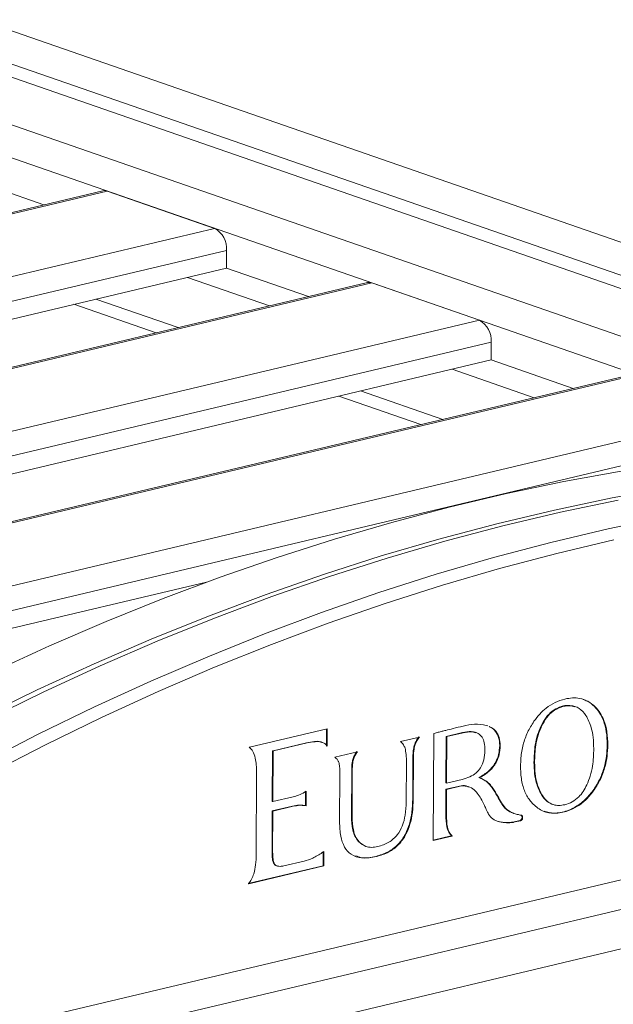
# Model space of a CAD drawing. Header units: millimetres. Extents: x 0 to 420, y 0 to 297.
# Tile 123 of 131: x 352 to 357, y 154 to 163. Entities that reach past the tile are written whole.
import ezdxf

# ---------------------------------------------------------------- set-up
doc = ezdxf.new("R2010")
doc.units = ezdxf.units.MM

msp = doc.modelspace()

# ---------------------------------------------------------------- linework, layer by layer
at = {"color": 7, "linetype": 'Continuous', "lineweight": 18}
for p, q in [((362.5429, 159.0796), (351.5058, 162.9058)), ((351.0162, 162.7895), (361.3096, 159.2211)), ((360.9107, 159.2469), (350.9546, 162.6984)), ((359.6695, 159.2666), (350.0181, 162.6124)), ((358.933, 159.2359), (349.5284, 162.4962)), ((352.0635, 161.3104), (351.3554, 161.5558)), ((352.571, 161.4308), (344.8921, 159.6082)), ((352.6087, 161.4284), (344.9116, 159.6014)), ((353.5359, 161.107), (352.6087, 161.4284)), ((353.5359, 161.107), (345.8388, 159.28)), ((353.6373, 160.7648), (353.6381, 160.918)), ((353.6373, 160.7648), (346.4659, 159.0626)), ((354.3454, 160.5193), (353.6373, 160.7648)), ((354.8529, 160.6398), (347.174, 158.8171)), ((354.8906, 160.6373), (347.1935, 158.8103)), ((354.0087, 160.4394), (353.3007, 160.6849)), ((355.8178, 160.3159), (354.8906, 160.6373)), ((353.2202, 160.2522), (352.5121, 160.4977)), ((353.0312, 160.2074), (352.3231, 160.4528)), ((355.8178, 160.3159), (348.1207, 158.4889)), ((355.9192, 159.9737), (355.92, 160.127)), ((355.9192, 159.9737), (348.7478, 158.2715)), ((356.6273, 159.7283), (355.9192, 159.9737)), ((356.2906, 159.6483), (355.5825, 159.8938)), ((357.1347, 159.8487), (349.4559, 158.0261)), ((357.1725, 159.8463), (349.4754, 158.0193)), ((355.5021, 159.4612), (354.794, 159.7066)), ((355.313, 159.4163), (354.605, 159.6618)), ((358.0997, 159.5248), (350.4026, 157.6979)), ((353.4657, 158.0587), (351.0297, 157.4805)), ((364.5693, 157.282), (348.9915, 153.5845)), ((349.4293, 153.4327), (365.0071, 157.1302)), ((356.6471, 156.9855), (356.6407, 156.9877)), ((356.8111, 156.9862), (356.8162, 156.9844)), ((355.8895, 156.8193), (355.8779, 156.8242)), ((356.3495, 156.8192), (356.3547, 156.8174)), ((354.5059, 156.7956), (353.8375, 156.637)), ((354.5, 156.6463), (354.5008, 156.7944)), ((354.5051, 156.6445), (354.5059, 156.7956)), ((355.3026, 156.724), (355.1375, 156.6848)), ((355.4243, 156.753), (355.4195, 155.833)), ((355.532, 156.7291), (355.5299, 156.3286)), ((355.6728, 156.7625), (355.532, 156.7291)), ((355.532, 156.7291), (355.5371, 156.7273)), ((355.5371, 156.7273), (355.5351, 156.3268)), ((355.678, 156.7607), (355.5371, 156.7273)), ((355.6728, 156.7625), (355.678, 156.7607)), ((355.791, 156.7618), (355.7846, 156.7641)), ((354.0393, 156.606), (354.3277, 156.6745)), ((354.0444, 156.6042), (354.3329, 156.6727)), ((354.3277, 156.6745), (354.3329, 156.6727)), ((354.4655, 156.6772), (354.459, 156.6795)), ((355.2561, 156.6515), (355.2613, 156.6497)), ((355.9929, 156.6497), (355.998, 156.6479)), ((356.9198, 156.6551), (356.925, 156.6533)), ((353.8375, 156.637), (353.8335, 156.6361)), ((354.0329, 156.1692), (354.0351, 156.6049)), ((354.0351, 156.6049), (354.0403, 156.6032)), ((354.038, 156.1674), (354.0403, 156.6032)), ((354.0393, 156.606), (354.0444, 156.6042)), ((354.7665, 156.5968), (354.5713, 156.5504)), ((354.7292, 156.5403), (354.7344, 156.5385)), ((355.189, 156.5041), (355.1872, 156.1651)), ((355.243, 156.1901), (355.2447, 156.5204)), ((355.2447, 156.5204), (355.2499, 156.5186)), ((355.2481, 156.1883), (355.2499, 156.5186)), ((356.2887, 156.5056), (356.2939, 156.5038)), ((353.8979, 156.4127), (353.8943, 155.7128)), ((354.6148, 156.4062), (354.6127, 155.9918)), ((354.7152, 156.0397), (354.7172, 156.4335)), ((354.7172, 156.4335), (354.7224, 156.4318)), ((354.7203, 156.0379), (354.7224, 156.4318)), ((355.5296, 156.2734), (355.6598, 156.3045)), ((355.5299, 156.3286), (355.5351, 156.3268)), ((355.5348, 156.2717), (355.6649, 156.3027)), ((355.5351, 156.3268), (355.6698, 156.3586)), ((355.6598, 156.3045), (355.6649, 156.3027)), ((355.8147, 156.3738), (355.8198, 156.372)), ((355.9002, 156.321), (355.9054, 156.3192)), ((354.3244, 156.2559), (354.3113, 156.2479)), ((354.3186, 156.1329), (354.3192, 156.2527)), ((354.3237, 156.1311), (354.3244, 156.2559)), ((355.5285, 156.0522), (355.5296, 156.2734)), ((355.5296, 156.2734), (355.5348, 156.2717)), ((355.5337, 156.0504), (355.5348, 156.2717)), ((355.7266, 156.2947), (355.7201, 156.2969)), ((355.9713, 156.216), (355.9764, 156.2142)), ((356.3561, 156.2209), (356.3613, 156.2191)), ((356.8034, 156.2707), (356.8085, 156.2689)), ((354.0329, 156.1692), (354.038, 156.1674)), ((354.213, 156.2089), (354.038, 156.1674)), ((354.3053, 156.135), (354.3186, 156.1329)), ((354.3053, 156.135), (354.3105, 156.1333)), ((354.3105, 156.1333), (354.3237, 156.1311)), ((354.3186, 156.1329), (354.3237, 156.1311)), ((355.243, 156.1901), (355.2481, 156.1883)), ((356.4459, 156.1447), (356.4523, 156.1424)), ((354.0306, 155.7332), (354.0324, 156.0869)), ((354.0324, 156.0869), (354.2074, 156.1285)), ((354.0324, 156.0869), (354.0376, 156.0851)), ((354.0357, 155.7314), (354.0376, 156.0851)), ((354.0376, 156.0851), (354.2126, 156.1267)), ((354.2074, 156.1285), (354.2126, 156.1267)), ((355.5285, 156.0522), (355.5337, 156.0504)), ((356.0385, 156.1114), (356.0437, 156.1096)), ((356.1119, 156.0676), (356.1183, 156.0653)), ((354.7152, 156.0397), (354.7203, 156.0379)), ((356.1075, 155.9908), (356.1662, 156.0047)), ((356.1075, 155.9908), (356.1126, 155.989)), ((356.1126, 155.989), (356.1714, 156.0029)), ((356.1662, 156.0047), (356.1714, 156.0029)), ((356.1859, 156.0287), (356.1911, 156.0269)), ((354.8345, 155.783), (354.7741, 155.8243)), ((354.7741, 155.8243), (354.7793, 155.8225)), ((355.4195, 155.836), (355.574, 155.8726)), ((355.4195, 155.833), (355.5791, 155.8708)), ((355.574, 155.8726), (355.5778, 155.8736)), ((355.574, 155.8726), (355.5791, 155.8708)), ((355.5778, 155.8736), (355.583, 155.8718)), ((355.5791, 155.8708), (355.583, 155.8718)), ((354.0306, 155.7332), (354.0357, 155.7314)), ((354.4774, 155.7385), (354.4633, 155.7278)), ((354.4716, 155.6145), (354.4723, 155.7346)), ((354.4768, 155.6127), (354.4774, 155.7385)), ((354.8338, 155.7831), (354.8403, 155.7809)), ((354.0479, 155.6306), (354.053, 155.6288)), ((354.3061, 155.6552), (354.1315, 155.6138)), ((354.9251, 155.6954), (354.9303, 155.6936)), ((353.8262, 155.4613), (354.4716, 155.6145)), ((353.8313, 155.4595), (354.4768, 155.6127)), ((354.0688, 155.6148), (354.0752, 155.6126)), ((354.4716, 155.6145), (354.4768, 155.6127)), ((353.8274, 155.4586), (353.8313, 155.4595)), ((353.8286, 155.4604), (353.8313, 155.4595)), ((357.3829, 154.9789), (350.0144, 153.2299))]:
    msp.add_line(p, q, dxfattribs=at)
at = {"color": 8, "linetype": 'Continuous', "lineweight": 18}
for p, q in [((353.6381, 160.918), (346.2039, 159.1534)), ((355.92, 160.127), (348.4858, 158.3624)), ((358.2019, 159.3359), (350.7676, 157.5713))]:
    msp.add_line(p, q, dxfattribs=at)
at = {"color": 7, "linetype": 'Continuous', "lineweight": 18, "flags": 128}
for points in [[(352.6087, 161.4284), (352.5886, 161.4324), (352.571, 161.4308)], [(354.8906, 160.6373), (354.8705, 160.6413), (354.8529, 160.6398)], [(357.0395, 159.016), (356.5457, 158.9258), (356.0515, 158.822), (355.5572, 158.7047), (355.0628, 158.5738), (354.5688, 158.4296), (354.0753, 158.272), (353.5825, 158.1012), (353.0907, 157.9171), (352.6002, 157.72), (352.1111, 157.5098), (351.6237, 157.2867), (351.1382, 157.0508), (350.6549, 156.8023), (350.1739, 156.5411), (349.6956, 156.2675), (349.2201, 155.9816), (348.7476, 155.6836), (348.2785, 155.3734), (347.8129, 155.0514), (347.351, 154.7176), (346.8931, 154.3723)], [(347.7052, 154.5319), (348.1699, 154.8695), (348.6385, 155.1952), (349.1106, 155.5089), (349.5861, 155.8104), (350.0647, 156.0995), (350.5463, 156.3761), (351.0305, 156.6401), (351.5171, 156.8914), (352.006, 157.1298), (352.4968, 157.3552), (352.9893, 157.5676), (353.4834, 157.7667), (353.9786, 157.9526), (354.4749, 158.125), (354.972, 158.284), (355.4696, 158.4295), (355.9674, 158.5614), (356.4654, 158.6796), (356.9631, 158.784), (357.4604, 158.8747)], [(357.0146, 158.7662), (356.5169, 158.6617), (356.019, 158.5435), (355.5211, 158.4117), (355.0235, 158.2662), (354.5264, 158.1072), (354.0301, 157.9347), (353.5349, 157.7488), (353.0408, 157.5497), (352.5483, 157.3374), (352.0575, 157.1119), (351.5686, 156.8735), (351.082, 156.6223), (350.5978, 156.3582), (350.1162, 156.0816), (349.6376, 155.7925), (349.1621, 155.491), (348.69, 155.1774), (348.2214, 154.8517), (347.7567, 154.5141)], [(347.7687, 154.0687), (348.2267, 154.4141), (348.6885, 154.7478), (349.1542, 155.0699), (349.6233, 155.38), (350.0957, 155.6781), (350.5712, 155.964), (351.0496, 156.2376), (351.5305, 156.4987), (352.0138, 156.7473), (352.4993, 156.9832), (352.9867, 157.2062), (353.4758, 157.4164), (353.9664, 157.6135), (354.4582, 157.7976), (354.9509, 157.9685), (355.4445, 158.126), (355.9385, 158.2703), (356.4328, 158.4011), (356.9272, 158.5184), (357.4214, 158.6223)], [(356.9776, 158.4238), (356.4846, 158.3068), (355.9916, 158.1763), (355.4989, 158.0325), (355.0067, 157.8753), (354.5153, 157.7049), (354.0248, 157.5214), (353.5356, 157.3247), (353.0478, 157.1151), (352.5617, 156.8927), (352.0776, 156.6574), (351.5955, 156.4095), (351.1159, 156.1491), (350.6389, 155.8763), (350.1646, 155.5911), (349.6935, 155.2938), (349.2256, 154.9846), (348.7613, 154.6634), (348.3006, 154.3305), (347.8439, 153.9861)]]:
    msp.add_lwpolyline(points, dxfattribs=at)
at = {"color": 7, "linetype": 'Continuous', "lineweight": 18}
for centre, start, end in [((353.4381, 160.9319), 356.01611, 60.81321), ((355.72, 160.1409), 356.01743, 60.81189)]:
    msp.add_arc(centre, 0.2005, start, end, dxfattribs=at)
for points, knots in [([(356.8162, 156.9844), (356.796, 157.0016), (356.756, 157.0358), (356.6878, 157.0584), (356.6201, 157.0637), (356.5767, 157.0556), (356.5545, 157.0515)], [0, 0, 0, 0, 0.277766, 0.550566, 0.769955, 1, 1, 1, 1]), ([(356.5545, 157.0515), (356.5263, 157.0429), (356.4711, 157.0263), (356.398, 156.9792), (356.3368, 156.9232), (356.3048, 156.8808), (356.2886, 156.8593)], [0, 0, 0, 0, 0.290094, 0.565925, 0.780613, 1, 1, 1, 1]), ([(356.6397, 156.9827), (356.6259, 156.9881), (356.5856, 157.0038), (356.5165, 156.9871), (356.4461, 156.9511), (356.3894, 156.8942), (356.3631, 156.8448), (356.3495, 156.8192)], [0, 0, 0, 0, 0.141044, 0.409934, 0.607127, 0.796889, 1, 1, 1, 1]), ([(356.7368, 156.9093), (356.7184, 156.9325), (356.6824, 156.9779), (356.6012, 157.0003), (356.522, 156.9863), (356.4512, 156.9491), (356.3945, 156.8925), (356.3683, 156.843), (356.3547, 156.8174)], [0, 0, 0, 0, 0.190526, 0.371872, 0.568503, 0.712704, 0.851471, 1, 1, 1, 1]), ([(356.8111, 156.9862), (356.7912, 157.0043), (356.7612, 157.0315), (356.724, 157.0426), (356.7114, 157.0463)], [0, 0, 0, 0, 0.66274, 1, 1, 1, 1]), ([(356.9198, 156.6551), (356.9187, 156.6938), (356.9165, 156.7686), (356.8916, 156.8618), (356.8563, 156.9348), (356.8262, 156.969), (356.8111, 156.9862)], [0, 0, 0, 0, 0.296649, 0.573384, 0.785428, 1, 1, 1, 1]), ([(356.925, 156.6533), (356.9238, 156.692), (356.9216, 156.7668), (356.8968, 156.86), (356.8614, 156.933), (356.8313, 156.9672), (356.8162, 156.9844)], [0, 0, 0, 0, 0.296649, 0.573384, 0.785428, 1, 1, 1, 1]), ([(356.8041, 156.6245), (356.803, 156.6569), (356.8008, 156.7189), (356.7831, 156.819), (356.754, 156.8758), (356.7368, 156.9093)], [0, 0, 0, 0, 0.309102, 0.592215, 1, 1, 1, 1]), ([(355.6782, 156.8185), (355.649, 156.8113), (355.599, 156.7988), (355.5384, 156.7836), (355.5014, 156.7744), (355.4853, 156.7703), (355.4798, 156.769)], [0, 0, 0, 0, 0.440691, 0.7564, 0.916778, 1, 1, 1, 1]), ([(355.8779, 156.8242), (355.8439, 156.8295), (355.7789, 156.8396), (355.7107, 156.8254), (355.6782, 156.8185)], [0, 0, 0, 0, 0.5229601, 1, 1, 1, 1]), ([(355.9929, 156.6497), (355.9914, 156.6743), (355.9884, 156.7224), (355.9591, 156.775), (355.9284, 156.8033), (355.9082, 156.8111), (355.9022, 156.8134)], [0, 0, 0, 0, 0.3235, 0.631768, 0.890745, 1, 1, 1, 1]), ([(355.998, 156.6479), (355.9965, 156.6725), (355.9936, 156.7206), (355.9643, 156.7733), (355.932, 156.8026), (355.9101, 156.8108), (355.9024, 156.8137)], [0, 0, 0, 0, 0.313797, 0.61282, 0.864029, 1, 1, 1, 1]), ([(356.2886, 156.8593), (356.269, 156.8281), (356.23, 156.7659), (356.1924, 156.6568), (356.1729, 156.541), (356.1713, 156.4228), (356.1871, 156.311), (356.2228, 156.2133), (356.2622, 156.167), (356.2818, 156.1439)], [0, 0, 0, 0, 0.13639, 0.272152, 0.414433, 0.566983, 0.717691, 0.859358, 1, 1, 1, 1]), ([(356.3495, 156.8192), (356.3389, 156.7939), (356.3169, 156.7414), (356.2932, 156.6346), (356.2905, 156.5559), (356.2887, 156.5056)], [0, 0, 0, 0, 0.252128, 0.522477, 1, 1, 1, 1]), ([(356.3547, 156.8174), (356.3441, 156.7921), (356.3221, 156.7396), (356.2983, 156.6328), (356.2956, 156.5541), (356.2939, 156.5038)], [0, 0, 0, 0, 0.252128, 0.522477, 1, 1, 1, 1]), ([(355.2561, 156.6515), (355.2617, 156.6659), (355.2723, 156.6931), (355.2893, 156.7153), (355.2974, 156.7258)], [0, 0, 0, 0, 0.526883, 1, 1, 1, 1]), ([(355.2613, 156.6497), (355.2669, 156.6641), (355.2775, 156.6913), (355.2945, 156.7135), (355.3026, 156.724)], [0, 0, 0, 0, 0.526883, 1, 1, 1, 1]), ([(355.4798, 156.769), (355.4688, 156.7661), (355.4503, 156.7613), (355.4318, 156.7554), (355.4243, 156.753)], [0, 0, 0, 0, 0.593489, 1, 1, 1, 1]), ([(355.7843, 156.7608), (355.7721, 156.765), (355.7372, 156.777), (355.6982, 156.7682), (355.6728, 156.7625)], [0, 0, 0, 0, 0.347655, 1, 1, 1, 1]), ([(355.8662, 156.6088), (355.8653, 156.6312), (355.8637, 156.673), (355.8435, 156.7252), (355.8059, 156.7605), (355.7482, 156.7737), (355.703, 156.7653), (355.678, 156.7607)], [0, 0, 0, 0, 0.192043, 0.357986, 0.519027, 0.733289, 1, 1, 1, 1]), ([(354.3277, 156.6745), (354.3509, 156.6788), (354.3922, 156.6866), (354.4376, 156.6883), (354.4563, 156.6794), (354.4592, 156.6781)], [0, 0, 0, 0, 0.519674, 0.926053, 1, 1, 1, 1]), ([(354.3329, 156.6727), (354.3562, 156.6775), (354.3979, 156.6861), (354.4496, 156.6837), (354.4859, 156.6706), (354.4991, 156.6527), (354.5051, 156.6445)], [0, 0, 0, 0, 0.371813, 0.662567, 0.844242, 1, 1, 1, 1]), ([(355.1375, 156.6848), (355.147, 156.6762), (355.1634, 156.6614), (355.173, 156.6387), (355.177, 156.6293)], [0, 0, 0, 0, 0.581332, 1, 1, 1, 1]), ([(355.2447, 156.5204), (355.2446, 156.5494), (355.2445, 156.5928), (355.2532, 156.6369), (355.2561, 156.6515)], [0, 0, 0, 0, 0.6673224, 1, 1, 1, 1]), ([(355.2499, 156.5186), (355.2498, 156.5476), (355.2497, 156.591), (355.2584, 156.6351), (355.2613, 156.6497)], [0, 0, 0, 0, 0.6673224, 1, 1, 1, 1]), ([(355.8147, 156.3738), (355.844, 156.3915), (355.8974, 156.424), (355.9569, 156.4973), (355.9882, 156.5759), (355.9913, 156.6246), (355.9929, 156.6497)], [0, 0, 0, 0, 0.324562, 0.592048, 0.789044, 1, 1, 1, 1]), ([(355.8198, 156.372), (355.8491, 156.3897), (355.9025, 156.4222), (355.9621, 156.4955), (355.9934, 156.5741), (355.9964, 156.6228), (355.998, 156.6479)], [0, 0, 0, 0, 0.324562, 0.592048, 0.789044, 1, 1, 1, 1]), ([(356.8034, 156.2707), (356.8229, 156.3021), (356.8619, 156.3646), (356.8966, 156.4655), (356.9161, 156.5633), (356.9186, 156.6239), (356.9198, 156.6551)], [0, 0, 0, 0, 0.273121, 0.544415, 0.765505, 1, 1, 1, 1]), ([(356.8085, 156.2689), (356.8281, 156.3003), (356.8671, 156.3628), (356.9018, 156.4637), (356.9212, 156.5615), (356.9237, 156.6221), (356.925, 156.6533)], [0, 0, 0, 0, 0.273121, 0.544415, 0.765505, 1, 1, 1, 1]), ([(353.8335, 156.6361), (353.8449, 156.625), (353.8692, 156.6012), (353.887, 156.5452), (353.8969, 156.4815), (353.8975, 156.4367), (353.8979, 156.4127)], [0, 0, 0, 0, 0.226291, 0.484201, 0.722885, 1, 1, 1, 1]), ([(354.0351, 156.6049), (354.0358, 156.6051), (354.0372, 156.6055), (354.0386, 156.6058), (354.0393, 156.606)], [0, 0, 0, 0, 0.5245, 1, 1, 1, 1]), ([(354.0403, 156.6032), (354.041, 156.6033), (354.0424, 156.6037), (354.0437, 156.6041), (354.0444, 156.6042)], [0, 0, 0, 0, 0.5245, 1, 1, 1, 1]), ([(354.7292, 156.5403), (354.7338, 156.5513), (354.7427, 156.5722), (354.7553, 156.5901), (354.7613, 156.5985)], [0, 0, 0, 0, 0.526703, 1, 1, 1, 1]), ([(354.7344, 156.5385), (354.739, 156.5495), (354.7478, 156.5704), (354.7605, 156.5883), (354.7665, 156.5968)], [0, 0, 0, 0, 0.526703, 1, 1, 1, 1]), ([(355.177, 156.6293), (355.1808, 156.6107), (355.1892, 156.5707), (355.1891, 156.5274), (355.189, 156.5041)], [0, 0, 0, 0, 0.463729, 1, 1, 1, 1]), ([(355.6698, 156.3586), (355.6921, 156.3649), (355.7328, 156.3765), (355.788, 156.4102), (355.8325, 156.4595), (355.862, 156.5299), (355.8647, 156.5812), (355.8662, 156.6088)], [0, 0, 0, 0, 0.229982, 0.420123, 0.585201, 0.77678, 1, 1, 1, 1]), ([(356.7444, 156.3112), (356.7548, 156.3365), (356.7764, 156.3889), (356.7997, 156.4955), (356.8024, 156.5742), (356.8041, 156.6245)], [0, 0, 0, 0, 0.251049, 0.521259, 1, 1, 1, 1]), ([(354.5713, 156.5504), (354.5805, 156.5439), (354.5956, 156.5331), (354.6036, 156.5136), (354.6067, 156.5059)], [0, 0, 0, 0, 0.605272, 1, 1, 1, 1]), ([(354.6067, 156.5059), (354.609, 156.4938), (354.615, 156.4619), (354.6149, 156.4276), (354.6148, 156.4062)], [0, 0, 0, 0, 0.377962, 1, 1, 1, 1]), ([(354.7172, 156.4335), (354.7173, 156.457), (354.7175, 156.4925), (354.7262, 156.5282), (354.7292, 156.5403)], [0, 0, 0, 0, 0.661299, 1, 1, 1, 1]), ([(354.7224, 156.4318), (354.7225, 156.4552), (354.7226, 156.4907), (354.7314, 156.5264), (354.7344, 156.5385)], [0, 0, 0, 0, 0.661299, 1, 1, 1, 1]), ([(356.2887, 156.5056), (356.2899, 156.4733), (356.2921, 156.4113), (356.3098, 156.3112), (356.3389, 156.2544), (356.3561, 156.2209)], [0, 0, 0, 0, 0.30882, 0.591977, 1, 1, 1, 1]), ([(356.2939, 156.5038), (356.295, 156.4715), (356.2973, 156.4096), (356.315, 156.3094), (356.3441, 156.2526), (356.3613, 156.2191)], [0, 0, 0, 0, 0.30882, 0.591977, 1, 1, 1, 1]), ([(355.6598, 156.3045), (355.6802, 156.3056), (355.7017, 156.3067), (355.7195, 156.2967), (355.7205, 156.2961)], [0, 0, 0, 0, 0.94485, 1, 1, 1, 1]), ([(355.6649, 156.3027), (355.6846, 156.302), (355.7239, 156.3005), (355.7884, 156.2638), (355.819, 156.2133), (355.8384, 156.1812)], [0, 0, 0, 0, 0.267253, 0.534671, 1, 1, 1, 1]), ([(355.9002, 156.321), (355.8861, 156.3335), (355.8602, 156.3565), (355.8289, 156.3683), (355.8147, 156.3738)], [0, 0, 0, 0, 0.543728, 1, 1, 1, 1]), ([(355.9054, 156.3192), (355.8913, 156.3317), (355.8653, 156.3547), (355.8341, 156.3666), (355.8198, 156.372)], [0, 0, 0, 0, 0.543728, 1, 1, 1, 1]), ([(355.9713, 156.216), (355.9577, 156.24), (355.9364, 156.2778), (355.9099, 156.3095), (355.9002, 156.321)], [0, 0, 0, 0, 0.635242, 1, 1, 1, 1]), ([(355.9764, 156.2142), (355.9629, 156.2382), (355.9416, 156.2761), (355.9151, 156.3077), (355.9054, 156.3192)], [0, 0, 0, 0, 0.635242, 1, 1, 1, 1]), ([(356.5548, 156.1406), (356.5765, 156.1474), (356.6183, 156.1605), (356.6722, 156.2024), (356.7144, 156.2538), (356.7341, 156.2916), (356.7444, 156.3112)], [0, 0, 0, 0, 0.290149, 0.558662, 0.77175, 1, 1, 1, 1]), ([(354.3113, 156.2479), (354.2943, 156.2388), (354.2619, 156.2217), (354.2287, 156.213), (354.213, 156.2089)], [0, 0, 0, 0, 0.5270613, 1, 1, 1, 1]), ([(356.0385, 156.1114), (356.0269, 156.1266), (356.0022, 156.1589), (355.982, 156.1962), (355.9713, 156.216)], [0, 0, 0, 0, 0.470214, 1, 1, 1, 1]), ([(356.0437, 156.1096), (356.0321, 156.1248), (356.0074, 156.1572), (355.9871, 156.1945), (355.9764, 156.2142)], [0, 0, 0, 0, 0.470214, 1, 1, 1, 1]), ([(356.2818, 156.1439), (356.309, 156.1218), (356.3633, 156.0774), (356.4689, 156.061), (356.5714, 156.0797), (356.6646, 156.1236), (356.7435, 156.1851), (356.7867, 156.2408), (356.8085, 156.2689)], [0, 0, 0, 0, 0.182983, 0.366191, 0.561653, 0.709745, 0.853485, 1, 1, 1, 1]), ([(356.3561, 156.2209), (356.3696, 156.2025), (356.3946, 156.1683), (356.4304, 156.1525), (356.4469, 156.1453)], [0, 0, 0, 0, 0.538353, 1, 1, 1, 1]), ([(356.3613, 156.2191), (356.3749, 156.2011), (356.4012, 156.1662), (356.4517, 156.1395), (356.5036, 156.1315), (356.5373, 156.1375), (356.5548, 156.1406)], [0, 0, 0, 0, 0.2869441, 0.5555549, 0.770066, 1, 1, 1, 1]), ([(356.3756, 156.085), (356.404, 156.0775), (356.4676, 156.0607), (356.5665, 156.0821), (356.6594, 156.1253), (356.7384, 156.1869), (356.7816, 156.2426), (356.8034, 156.2707)], [0, 0, 0, 0, 0.199422, 0.446315, 0.633373, 0.814933, 1, 1, 1, 1]), ([(354.2074, 156.1285), (354.2271, 156.1325), (354.2603, 156.1393), (354.2923, 156.1363), (354.3053, 156.135)], [0, 0, 0, 0, 0.591586, 1, 1, 1, 1]), ([(354.2126, 156.1267), (354.2322, 156.1307), (354.2654, 156.1375), (354.2974, 156.1345), (354.3105, 156.1333)], [0, 0, 0, 0, 0.591586, 1, 1, 1, 1]), ([(354.9251, 155.6954), (354.961, 155.7062), (355.0276, 155.7262), (355.118, 155.7928), (355.1807, 155.8798), (355.2183, 155.9769), (355.2392, 156.0801), (355.2417, 156.1518), (355.243, 156.1901)], [0, 0, 0, 0, 0.203541, 0.377967, 0.541348, 0.676317, 0.826968, 1, 1, 1, 1]), ([(354.9303, 155.6936), (354.9662, 155.7044), (355.0328, 155.7244), (355.1231, 155.791), (355.1858, 155.878), (355.2235, 155.9751), (355.2444, 156.0783), (355.2468, 156.15), (355.2481, 156.1883)], [0, 0, 0, 0, 0.203541, 0.377967, 0.541348, 0.676317, 0.826968, 1, 1, 1, 1]), ([(355.1872, 156.1651), (355.1858, 156.1273), (355.1831, 156.0579), (355.1576, 155.9588), (355.1101, 155.8731), (355.0343, 155.8075), (354.9747, 155.7893), (354.9423, 155.7794)], [0, 0, 0, 0, 0.219072, 0.402083, 0.56565, 0.763715, 1, 1, 1, 1]), ([(355.8384, 156.1812), (355.8463, 156.165), (355.8594, 156.1382), (355.8722, 156.1112), (355.8773, 156.1005)], [0, 0, 0, 0, 0.60299, 1, 1, 1, 1]), ([(355.5778, 155.8736), (355.5692, 155.8831), (355.5507, 155.9035), (355.5314, 155.9648), (355.5297, 156.0174), (355.5285, 156.0522)], [0, 0, 0, 0, 0.230256, 0.490484, 1, 1, 1, 1]), ([(355.583, 155.8718), (355.5743, 155.8813), (355.5558, 155.9017), (355.5366, 155.963), (355.5348, 156.0156), (355.5337, 156.0504)], [0, 0, 0, 0, 0.230256, 0.490484, 1, 1, 1, 1]), ([(355.8773, 156.1005), (355.8812, 156.0923), (355.8876, 156.0786), (355.8942, 156.0651), (355.8968, 156.0598)], [0, 0, 0, 0, 0.602706, 1, 1, 1, 1]), ([(355.8968, 156.0598), (355.9082, 156.0442), (355.9314, 156.0123), (355.9832, 155.9934), (356.0374, 155.9847), (356.0795, 155.9853), (356.1048, 155.9877), (356.1111, 155.9887), (356.1126, 155.989)], [0, 0, 0, 0, 0.224408, 0.459453, 0.687977, 0.922807, 0.98116, 1, 1, 1, 1]), ([(356.1126, 156.0675), (356.1119, 156.0677), (356.0976, 156.0717), (356.0711, 156.0834), (356.0493, 156.1022), (356.0385, 156.1114)], [0, 0, 0, 0, 0.024369, 0.521023, 1, 1, 1, 1]), ([(356.1782, 156.0506), (356.1781, 156.0506), (356.1778, 156.0506), (356.1769, 156.0508), (356.1743, 156.0512), (356.1667, 156.0525), (356.1465, 156.0566), (356.1149, 156.0658), (356.0762, 156.0813), (356.0544, 156.1003), (356.0437, 156.1096)], [0, 0, 0, 0, 0.002307, 0.006492, 0.018902, 0.05558, 0.160506, 0.435215, 0.722724, 1, 1, 1, 1]), ([(356.1911, 156.0269), (356.1909, 156.0304), (356.1907, 156.0368), (356.1877, 156.0442), (356.1834, 156.0488), (356.18, 156.05), (356.1782, 156.0506)], [0, 0, 0, 0, 0.311663, 0.580222, 0.783529, 1, 1, 1, 1]), ([(356.1859, 156.0287), (356.1858, 156.0321), (356.1855, 156.0385), (356.1826, 156.0461), (356.1795, 156.0489), (356.1782, 156.0501)], [0, 0, 0, 0, 0.397768, 0.740524, 1, 1, 1, 1]), ([(354.6127, 155.9918), (354.6142, 155.9497), (354.617, 155.8716), (354.6509, 155.7728), (354.7138, 155.703), (354.8115, 155.6728), (354.8883, 155.6862), (354.9303, 155.6936)], [0, 0, 0, 0, 0.203078, 0.377254, 0.540743, 0.748533, 1, 1, 1, 1]), ([(354.7741, 155.8243), (354.7639, 155.8383), (354.7428, 155.8672), (354.7195, 155.9397), (354.7169, 156.0007), (354.7152, 156.0397)], [0, 0, 0, 0, 0.253489, 0.521763, 1, 1, 1, 1]), ([(354.7793, 155.8225), (354.769, 155.8365), (354.7479, 155.8654), (354.7246, 155.9379), (354.722, 155.9989), (354.7203, 156.0379)], [0, 0, 0, 0, 0.253489, 0.521763, 1, 1, 1, 1]), ([(355.9667, 156.0023), (355.9707, 156.0003), (355.9909, 155.9907), (356.0326, 155.9875), (356.0743, 155.987), (356.0996, 155.9895), (356.1059, 155.9905), (356.1075, 155.9908)], [0, 0, 0, 0, 0.094766, 0.477467, 0.870728, 0.968449, 1, 1, 1, 1]), ([(356.1662, 156.0047), (356.1685, 156.0055), (356.1725, 156.0069), (356.178, 156.0104), (356.1824, 156.0151), (356.1854, 156.0215), (356.1858, 156.0262), (356.1859, 156.0287)], [0, 0, 0, 0, 0.238894, 0.437608, 0.60744, 0.794319, 1, 1, 1, 1]), ([(356.1714, 156.0029), (356.1736, 156.0037), (356.1777, 156.0051), (356.1832, 156.0086), (356.1875, 156.0133), (356.1906, 156.0197), (356.1909, 156.0244), (356.1911, 156.0269)], [0, 0, 0, 0, 0.238894, 0.437608, 0.60744, 0.794319, 1, 1, 1, 1]), ([(354.9423, 155.7794), (354.924, 155.7763), (354.889, 155.7702), (354.8303, 155.7787), (354.7984, 155.8061), (354.7793, 155.8225)], [0, 0, 0, 0, 0.302942, 0.580867, 1, 1, 1, 1]), ([(353.8943, 155.7128), (353.8934, 155.6825), (353.8917, 155.6271), (353.877, 155.5539), (353.8558, 155.4974), (353.8366, 155.4712), (353.8274, 155.4586)], [0, 0, 0, 0, 0.345851, 0.631562, 0.823846, 1, 1, 1, 1]), ([(354.0479, 155.6306), (354.0448, 155.6361), (354.0377, 155.6489), (354.0316, 155.684), (354.031, 155.7133), (354.0306, 155.7332)], [0, 0, 0, 0, 0.199858, 0.458137, 1, 1, 1, 1]), ([(354.053, 155.6288), (354.0499, 155.6343), (354.0428, 155.6471), (354.0367, 155.6822), (354.0361, 155.7115), (354.0357, 155.7314)], [0, 0, 0, 0, 0.199858, 0.458137, 1, 1, 1, 1]), ([(354.4633, 155.7278), (354.436, 155.71), (354.3849, 155.6767), (354.3312, 155.6621), (354.3061, 155.6552)], [0, 0, 0, 0, 0.532689, 1, 1, 1, 1]), ([(354.0696, 155.615), (354.0658, 155.6163), (354.0574, 155.6193), (354.0512, 155.6266), (354.0479, 155.6306)], [0, 0, 0, 0, 0.454461, 1, 1, 1, 1]), ([(354.1315, 155.6138), (354.1216, 155.6118), (354.1035, 155.6082), (354.0805, 155.6101), (354.0635, 155.6168), (354.0564, 155.6249), (354.053, 155.6288)], [0, 0, 0, 0, 0.345828, 0.631985, 0.824328, 1, 1, 1, 1]), ([(354.7511, 155.7009), (354.7673, 155.6942), (354.8209, 155.6719), (354.8823, 155.6857), (354.9251, 155.6954)], [0, 0, 0, 0, 0.302766, 1, 1, 1, 1])]:
    msp.add_open_spline(points, degree=3, knots=knots, dxfattribs=at)

doc.saveas('drawing.dxf')
